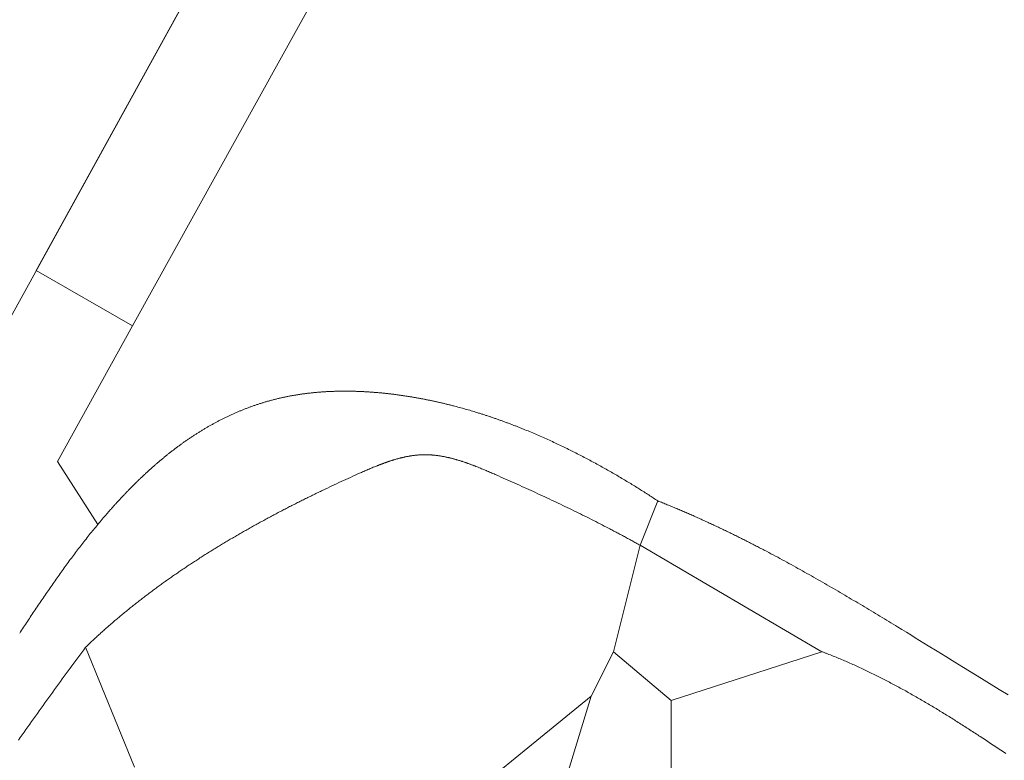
# Model space of a CAD drawing. Header units: millimetres. Extents: x -97041 to 284557, y -33528 to 335809.
# Tile 26 of 41: x 59328 to 124543, y 203684 to 252742. Entities that reach past the tile are written whole.
import ezdxf

# ---------------------------------------------------------------- set-up
doc = ezdxf.new("R2010")
doc.units = ezdxf.units.MM
for name, color, linetype, lineweight in [('GREEN', 3, 'Continuous', 18), ('PATH', 8, 'Continuous', 18), ('PIER', 8, 'Continuous', 18)]:
    doc.layers.add(name, color=color, linetype=linetype, lineweight=lineweight)

msp = doc.modelspace()

# ---------------------------------------------------------------- linework, layer by layer
at = {"layer": 'GREEN'}
for points in [[(64504.156, 219309.592), (64576.144, 219395.976), (64648.283, 219482.102), (64720.575, 219567.968), (64793.021, 219653.571), (64865.623, 219738.909), (64938.381, 219823.978), (65011.297, 219908.776), (65047.814, 219951.073), (65084.371, 219993.301), (65120.969, 220035.46), (65157.606, 220077.549), (65194.284, 220119.568), (65231.002, 220161.517), (65267.76, 220203.396), (65304.559, 220245.204), (65341.399, 220286.941), (65378.281, 220328.606), (65415.203, 220370.199), (65452.166, 220411.72), (65489.171, 220453.169), (65526.218, 220494.545), (65563.306, 220535.847), (65600.436, 220577.076), (65637.608, 220618.231), (65674.822, 220659.312), (65712.078, 220700.318), (65749.377, 220741.249), (65786.718, 220782.105), (65824.102, 220822.885), (65861.529, 220863.59), (65898.999, 220904.218), (65936.512, 220944.769), (65974.068, 220985.243), (66011.668, 221025.64), (66049.311, 221065.96), (66086.998, 221106.201), (66124.729, 221146.364), (66162.503, 221186.448), (66200.322, 221226.454), (66238.185, 221266.38), (66276.093, 221306.226), (66314.045, 221345.992), (66352.042, 221385.678), (66390.083, 221425.283), (66428.17, 221464.807), (66466.301, 221504.249), (66504.478, 221543.61), (66542.701, 221582.888), (66580.969, 221622.084), (66619.282, 221661.198), (66657.642, 221700.228), (66696.047, 221739.175), (66734.499, 221778.038), (66772.996, 221816.817), (66811.541, 221855.511), (66850.131, 221894.12), (66888.769, 221932.645), (66927.453, 221971.083), (66966.184, 222009.436), (67004.963, 222047.703), (67043.788, 222085.883), (67082.661, 222123.976), (67121.582, 222161.982), (67160.55, 222199.901), (67199.566, 222237.731), (67238.63, 222275.473), (67277.743, 222313.127), (67316.903, 222350.692), (67356.112, 222388.167), (67395.37, 222425.553), (67434.676, 222462.849), (67474.031, 222500.055), (67513.435, 222537.17), (67552.888, 222574.194), (67592.39, 222611.126), (67631.942, 222647.967), (67671.543, 222684.716), (67711.194, 222721.373), (67750.895, 222757.937), (67790.646, 222794.407), (67830.446, 222830.785), (67870.298, 222867.069), (67910.199, 222903.258), (67950.151, 222939.354), (67990.154, 222975.354), (68030.208, 223011.26), (68070.312, 223047.07), (68110.468, 223082.784), (68150.675, 223118.402), (68190.933, 223153.924), (68231.243, 223189.349), (68271.605, 223224.677), (68312.018, 223259.907), (68352.484, 223295.04), (68393.001, 223330.074), (68433.571, 223365.01), (68474.193, 223399.847), (68514.868, 223434.585), (68555.596, 223469.223), (68596.376, 223503.762), (68637.209, 223538.2), (68678.095, 223572.538), (68719.035, 223606.775), (68760.028, 223640.91), (68801.075, 223674.944), (68842.175, 223708.876), (68883.329, 223742.706), (68924.537, 223776.434), (68965.799, 223810.058), (69007.116, 223843.579), (69048.486, 223876.997), (69089.912, 223910.31), (69131.392, 223943.519), (69172.927, 223976.624), (69214.517, 224009.623), (69256.162, 224042.518), (69297.862, 224075.306), (69339.617, 224107.989), (69381.429, 224140.565), (69423.296, 224173.035), (69465.218, 224205.397), (69507.197, 224237.652), (69549.232, 224269.8), (69591.323, 224301.839), (69633.47, 224333.77), (69675.674, 224365.592), (69717.935, 224397.305), (69760.252, 224428.909), (69802.627, 224460.403), (69845.058, 224491.787), (69887.547, 224523.06), (69930.093, 224554.223), (69972.697, 224585.274), (70015.359, 224616.214), (70058.078, 224647.042), (70100.855, 224677.758), (70143.691, 224708.362), (70186.584, 224738.853), (70229.536, 224769.23), (70272.547, 224799.494), (70315.616, 224829.644), (70358.744, 224859.68), (70401.931, 224889.602), (70445.177, 224919.408), (70488.483, 224949.099), (70531.848, 224978.675), (70575.272, 225008.135), (70618.756, 225037.479), (70662.3, 225066.706), (70705.904, 225095.816), (70749.568, 225124.808), (70793.292, 225153.683), (70837.076, 225182.441), (70880.921, 225211.079), (70924.827, 225239.6), (70968.794, 225268.001), (71012.821, 225296.283), (71056.91, 225324.445), (71101.06, 225352.487), (71145.272, 225380.409), (71189.544, 225408.211), (71233.879, 225435.891), (71278.275, 225463.45), (71322.734, 225490.887), (71367.254, 225518.202), (71411.837, 225545.394), (71456.482, 225572.464), (71501.19, 225599.411), (71545.96, 225626.234), (71590.793, 225652.934), (71635.69, 225679.51), (71680.649, 225705.961), (71725.671, 225732.287), (71770.757, 225758.488), (71815.907, 225784.564), (71861.12, 225810.514), (71906.397, 225836.338), (71951.738, 225862.035), (71997.143, 225887.605), (72042.612, 225913.049), (72088.146, 225938.364), (72133.744, 225963.552), (72179.407, 225988.612), (72225.134, 226013.543), (72270.927, 226038.345), (72316.785, 226063.018), (72362.708, 226087.562), (72408.696, 226111.975), (72454.75, 226136.258), (72500.87, 226160.411), (72547.055, 226184.433), (72593.307, 226208.323), (72639.624, 226232.082), (72686.008, 226255.709), (72732.458, 226279.204), (72778.975, 226302.566), (72825.558, 226325.795), (72872.208, 226348.89), (72918.926, 226371.852), (72965.71, 226394.68), (73012.561, 226417.374), (73059.48, 226439.933), (73106.467, 226462.357), (73153.521, 226484.645), (73200.643, 226506.798), (73247.833, 226528.815), (73295.091, 226550.695), (73342.417, 226572.439), (73389.812, 226594.046), (73437.275, 226615.515), (73484.807, 226636.846), (73532.407, 226658.039), (73580.077, 226679.094), (73627.816, 226700.01), (73675.624, 226720.787), (73723.501, 226741.425), (73771.448, 226761.922), (73819.465, 226782.28), (73867.551, 226802.497), (73915.708, 226822.573), (73963.934, 226842.508), (74012.231, 226862.302), (74060.598, 226881.953), (74109.035, 226901.463), (74157.544, 226920.83), (74206.123, 226940.054), (74254.773, 226959.134), (74303.494, 226978.072), (74352.287, 226996.865), (74401.151, 227015.514), (74450.086, 227034.018), (74499.093, 227052.378), (74548.172, 227070.592), (74597.323, 227088.661), (74646.546, 227106.583), (74695.841, 227124.36), (74745.208, 227141.99), (74794.648, 227159.472), (74844.161, 227176.808), (74893.747, 227193.996), (74943.405, 227211.035), (74993.137, 227227.927), (75042.942, 227244.67), (75092.82, 227261.263), (75142.772, 227277.708), (75192.797, 227294.002), (75242.897, 227310.147), (75293.07, 227326.141), (75343.317, 227341.985), (75393.639, 227357.677), (75444.035, 227373.218), (75494.505, 227388.607), (75545.051, 227403.844), (75595.671, 227418.929), (75646.366, 227433.861), (75697.136, 227448.64), (75747.981, 227463.265), (75798.902, 227477.736), (75849.898, 227492.054), (75900.97, 227506.216), (75952.118, 227520.224), (76003.341, 227534.077), (76054.641, 227547.775), (76106.017, 227561.316), (76157.469, 227574.701), (76208.998, 227587.93), (76260.604, 227601.002), (76312.286, 227613.916), (76364.046, 227626.673), (76415.882, 227639.273), (76467.796, 227651.713), (76519.787, 227663.996), (76571.856, 227676.119), (76624.002, 227688.083), (76676.226, 227699.888), (76728.528, 227711.532), (76780.908, 227723.016), (76833.366, 227734.34), (76885.903, 227745.503), (76938.519, 227756.504), (76991.213, 227767.344), (77043.985, 227778.021), (77096.837, 227788.537), (77149.768, 227798.889), (77202.778, 227809.079), (77247.792, 227817.591), (77292.862, 227825.987), (77337.989, 227834.265), (77383.171, 227842.426), (77428.41, 227850.471), (77473.703, 227858.399), (77519.052, 227866.211), (77564.455, 227873.907), (77609.913, 227881.488), (77655.425, 227888.952), (77700.99, 227896.301), (77746.609, 227903.535), (77792.28, 227910.654), (77838.004, 227917.658), (77883.78, 227924.547), (77929.608, 227931.322), (77975.488, 227937.982), (78021.418, 227944.529), (78067.4, 227950.962), (78113.432, 227957.281), (78159.514, 227963.487), (78205.646, 227969.579), (78251.827, 227975.559), (78298.057, 227981.426), (78344.336, 227987.18), (78390.664, 227992.821), (78437.039, 227998.351), (78483.463, 228003.768), (78529.933, 228009.074), (78576.451, 228014.268), (78623.015, 228019.351), (78669.625, 228024.322), (78716.282, 228029.183), (78762.983, 228033.933), (78809.731, 228038.572), (78856.523, 228043.101), (78903.359, 228047.52), (78950.24, 228051.828), (78997.165, 228056.027), (79044.133, 228060.117), (79091.145, 228064.097), (79138.199, 228067.967), (79185.296, 228071.729), (79232.434, 228075.382), (79279.615, 228078.927), (79326.837, 228082.363), (79374.1, 228085.691), (79421.404, 228088.912), (79468.748, 228092.024), (79516.132, 228095.029), (79563.556, 228097.926), (79611.019, 228100.717), (79658.521, 228103.4), (79706.062, 228105.977), (79753.641, 228108.447), (79801.258, 228110.811), (79848.912, 228113.069), (79896.604, 228115.221), (79944.333, 228117.267), (79992.098, 228119.208), (80039.899, 228121.043), (80087.737, 228122.774), (80135.609, 228124.399), (80183.517, 228125.92), (80231.46, 228127.336), (80279.437, 228128.648), (80327.448, 228129.856), (80375.494, 228130.96), (80423.572, 228131.96), (80471.683, 228132.857), (80519.828, 228133.65), (80568.004, 228134.341), (80616.213, 228134.928), (80664.453, 228135.413), (80712.725, 228135.796), (80761.027, 228136.076), (80809.361, 228136.254), (80857.724, 228136.33), (80906.118, 228136.305), (80954.541, 228136.178), (81002.993, 228135.95), (81051.474, 228135.621), (81099.984, 228135.191), (81148.521, 228134.66), (81197.087, 228134.029), (81245.68, 228133.298), (81294.301, 228132.466), (81342.948, 228131.535), (81391.621, 228130.504), (81440.321, 228129.374), (81489.046, 228128.145), (81537.797, 228126.816), (81586.573, 228125.389), (81635.374, 228123.863), (81684.198, 228122.239), (81733.047, 228120.517), (81781.92, 228118.696), (81830.816, 228116.778), (81879.735, 228114.762), (81928.676, 228112.649), (81977.64, 228110.438), (82026.626, 228108.131), (82075.633, 228105.727), (82124.662, 228103.226), (82173.711, 228100.629), (82222.781, 228097.935), (82271.871, 228095.146), (82320.981, 228092.261), (82370.11, 228089.28), (82419.259, 228086.204), (82468.426, 228083.033), (82517.612, 228079.767), (82566.816, 228076.406), (82616.038, 228072.951), (82665.277, 228069.401), (82714.533, 228065.757), (82763.806, 228062.019), (82813.095, 228058.187), (82862.4, 228054.262), (82911.721, 228050.244), (82961.057, 228046.132), (83010.408, 228041.927), (83059.773, 228037.63), (83109.153, 228033.24), (83158.547, 228028.758), (83207.955, 228024.184), (83257.375, 228019.517), (83306.809, 228014.759), (83356.255, 228009.91), (83405.713, 228004.969), (83455.183, 227999.937), (83504.664, 227994.815), (83554.157, 227989.601), (83603.661, 227984.297), (83653.174, 227978.903), (83702.698, 227973.419), (83752.232, 227967.845), (83801.775, 227962.181), (83851.327, 227956.427), (83900.888, 227950.585), (83950.457, 227944.653), (84000.034, 227938.632), (84049.619, 227932.523), (84099.211, 227926.325), (84148.81, 227920.039), (84198.416, 227913.665), (84248.028, 227907.203), (84297.646, 227900.653), (84347.269, 227894.016), (84396.898, 227887.292), (84446.531, 227880.481), (84496.169, 227873.582), (84545.811, 227866.598), (84595.457, 227859.526), (84645.107, 227852.369), (84694.76, 227845.125), (84744.415, 227837.796), (84794.073, 227830.381), (84843.733, 227822.88), (84893.394, 227815.294), (84943.057, 227807.624), (84992.721, 227799.868), (85042.386, 227792.028), (85092.051, 227784.104), (85141.716, 227776.095), (85191.381, 227768.002), (85241.045, 227759.825), (85290.708, 227751.565), (85340.369, 227743.222), (85390.029, 227734.795), (85439.686, 227726.285), (85489.342, 227717.693), (85538.994, 227709.017), (85588.643, 227700.26), (85638.289, 227691.42), (85687.931, 227682.498), (85737.569, 227673.495), (85787.202, 227664.41), (85836.831, 227655.244), (85886.454, 227645.996), (85936.071, 227636.667), (85985.683, 227627.258), (86035.288, 227617.768), (86084.887, 227608.198), (86134.479, 227598.548), (86184.063, 227588.817), (86233.64, 227579.007), (86283.209, 227569.118), (86332.769, 227559.149), (86382.321, 227549.101), (86431.864, 227538.974), (86481.397, 227528.768), (86530.92, 227518.484), (86580.434, 227508.121), (86629.936, 227497.68), (86679.429, 227487.162), (86728.91, 227476.565), (86778.379, 227465.891), (86827.837, 227455.14), (86877.282, 227444.312), (86926.715, 227433.406), (86976.135, 227422.424), (87025.542, 227411.366), (87074.935, 227400.231), (87124.314, 227389.02), (87173.679, 227377.734), (87223.029, 227366.371), (87272.365, 227354.933), (87321.685, 227343.42), (87370.989, 227331.832), (87420.278, 227320.169), (87469.55, 227308.431), (87518.805, 227296.619), (87568.043, 227284.732), (87617.264, 227272.771), (87666.467, 227260.737), (87715.652, 227248.629), (87764.818, 227236.447), (87813.966, 227224.192), (87863.094, 227211.864), (87912.203, 227199.463), (87961.292, 227186.99), (88010.361, 227174.444), (88059.41, 227161.826), (88157.443, 227136.374), (88255.391, 227110.635), (88353.249, 227084.611), (88451.015, 227058.304), (88548.687, 227031.716), (88646.261, 227004.847), (88743.735, 226977.7), (88841.105, 226950.276), (88938.37, 226922.577), (89035.526, 226894.604), (89132.571, 226866.36), (89229.502, 226837.845), (89326.315, 226809.061), (89423.009, 226780.01), (89519.58, 226750.694), (89616.026, 226721.114), (89670.296, 226704.337), (89724.525, 226687.477), (89778.714, 226670.534), (89832.861, 226653.51), (89886.966, 226636.404), (89941.03, 226619.216), (89995.052, 226601.949), (90049.032, 226584.6), (90102.969, 226567.172), (90156.864, 226549.665), (90210.716, 226532.078), (90264.526, 226514.413), (90318.291, 226496.669), (90372.014, 226478.848), (90425.693, 226460.949), (90479.328, 226442.974), (90532.919, 226424.921), (90586.466, 226406.793), (90639.968, 226388.589), (90693.426, 226370.309), (90746.839, 226351.955), (90800.207, 226333.526), (90853.529, 226315.023), (90906.806, 226296.446), (90960.038, 226277.796), (91013.223, 226259.073), (91066.362, 226240.278), (91119.455, 226221.411), (91172.501, 226202.472), (91225.501, 226183.462), (91278.453, 226164.381), (91331.359, 226145.23), (91384.217, 226126.008), (91437.027, 226106.718), (91489.789, 226087.358), (91542.504, 226067.929), (91595.17, 226048.432), (91647.788, 226028.867), (91700.357, 226009.235), (91752.877, 225989.536), (91805.348, 225969.77), (91857.77, 225949.938), (91910.142, 225930.04), (91962.465, 225910.076), (92014.738, 225890.048), (92066.96, 225869.955), (92119.132, 225849.798), (92171.254, 225829.577), (92223.325, 225809.293), (92275.344, 225788.945), (92327.313, 225768.536), (92379.23, 225748.064), (92431.096, 225727.53), (92482.91, 225706.936), (92534.671, 225686.28), (92586.381, 225665.564), (92638.038, 225644.788), (92689.642, 225623.952), (92792.692, 225582.104), (92895.528, 225540.022), (92998.15, 225497.71), (93100.555, 225455.171), (93202.742, 225412.408), (93304.709, 225369.425), (93406.454, 225326.225), (93507.975, 225282.812), (93609.272, 225239.188), (93710.342, 225195.357), (93811.184, 225151.323), (93911.795, 225107.088), (94012.175, 225062.656), (94112.321, 225018.03), (94212.232, 224973.214), (94311.907, 224928.21), (94411.342, 224883.023), (94510.538, 224837.655), (94609.492, 224792.11), (94708.202, 224746.391), (94806.666, 224700.502), (94904.884, 224654.445), (95002.853, 224608.224), (95100.572, 224561.842), (95198.039, 224515.303), (95295.252, 224468.61), (95392.21, 224421.766), (95488.91, 224374.775), (95585.352, 224327.64), (95681.534, 224280.364), (95777.453, 224232.95), (95873.108, 224185.402), (95968.498, 224137.723), (96063.621, 224089.917), (96158.475, 224041.986), (96253.058, 223993.934), (96347.369, 223945.765), (96441.406, 223897.481), (96535.168, 223849.086), (96628.652, 223800.584), (96721.857, 223751.977), (96814.782, 223703.269), (96907.424, 223654.463), (96999.782, 223605.562), (97091.854, 223556.571), (97183.639, 223507.491), (97275.134, 223458.327), (97366.339, 223409.082), (97457.251, 223359.759), (97547.87, 223310.361), (97638.192, 223260.892), (97728.217, 223211.355), (97817.942, 223161.753), (97907.367, 223112.089), (97996.489, 223062.368), (98085.306, 223012.591), (98173.818, 222962.764), (98262.022, 222912.888), (98349.917, 222862.967), (98437.5, 222813.005), (98524.771, 222763.004), (98611.727, 222712.969), (98698.368, 222662.901), (98784.69, 222612.806), (98870.693, 222562.686), (98956.375, 222512.543), (99041.734, 222462.383), (99126.768, 222412.207), (99211.477, 222362.02), (99295.857, 222311.824), (99379.908, 222261.623), (99463.627, 222211.42), (99547.013, 222161.219), (99630.065, 222111.022), (99712.78, 222060.834), (99795.158, 222010.657), (99877.195, 221960.494), (99958.892, 221910.35), (100040.245, 221860.227), (100121.253, 221810.128), (100201.915, 221760.058), (100282.229, 221710.019), (100362.193, 221660.014), (100441.805, 221610.047), (100521.064, 221560.122), (100599.968, 221510.241), (100678.516, 221460.407), (100756.705, 221410.625), (100834.535, 221360.897), (100912.003, 221311.227), (100989.107, 221261.618), (101065.846, 221212.074), (101142.219, 221162.597), (101218.223, 221113.191), (101293.857, 221063.859), (101369.12, 221014.605), (101444.009, 220965.431), (101518.523, 220916.342), (101592.66, 220867.341)], [(100417.554, 217929.576), (100349.324, 217967.866), (100281.008, 218006.104), (100212.606, 218044.291), (100144.118, 218082.427), (100075.545, 218120.512), (100006.886, 218158.546), (99938.142, 218196.53), (99869.313, 218234.465), (99800.399, 218272.349), (99731.4, 218310.185), (99662.317, 218347.971), (99593.149, 218385.709), (99523.897, 218423.399), (99454.562, 218461.041), (99385.142, 218498.635), (99315.639, 218536.182), (99246.052, 218573.681), (99176.382, 218611.134), (99106.629, 218648.541), (99036.793, 218685.902), (98966.875, 218723.216), (98896.873, 218760.486), (98826.79, 218797.71), (98756.624, 218834.89), (98686.376, 218872.025), (98616.047, 218909.116), (98545.635, 218946.163), (98475.143, 218983.166), (98404.569, 219020.127), (98333.914, 219057.044), (98192.361, 219130.752), (98050.486, 219204.292), (97908.29, 219277.667), (97765.774, 219350.88), (97622.941, 219423.933), (97479.791, 219496.828), (97336.326, 219569.568), (97192.547, 219642.156), (97048.457, 219714.594), (96904.055, 219786.885), (96759.344, 219859.031), (96614.325, 219931.035), (96469, 220002.9), (96323.37, 220074.627), (96177.436, 220146.22), (96031.2, 220217.681), (95884.663, 220289.013), (95737.828, 220360.218), (95590.694, 220431.299), (95443.264, 220502.257), (95295.539, 220573.097), (95147.52, 220643.82), (94999.21, 220714.43), (94850.608, 220784.927), (94701.718, 220855.316), (94552.54, 220925.598), (94403.076, 220995.776), (94253.326, 221065.853), (94103.294, 221135.832), (93952.979, 221205.714), (93802.384, 221275.502), (93651.51, 221345.2), (93500.358, 221414.809), (93348.929, 221484.331), (93197.226, 221553.771), (93045.25, 221623.129), (92893.002, 221692.41), (92740.483, 221761.614), (92587.696, 221830.745), (92434.64, 221899.806), (92281.319, 221968.798), (92127.733, 222037.725), (91973.883, 222106.588), (91819.772, 222175.392), (91665.4, 222244.137), (91510.77, 222312.827), (91355.882, 222381.464), (91200.738, 222450.051), (91045.339, 222518.59), (90896.345, 222584.137), (90821.766, 222616.857), (90747.135, 222649.52), (90672.454, 222682.112), (90597.724, 222714.617), (90522.948, 222747.019), (90448.127, 222779.303), (90373.264, 222811.454), (90298.36, 222843.457), (90223.418, 222875.296), (90148.438, 222906.956), (90073.424, 222938.421), (89998.377, 222969.676), (89923.298, 223000.706), (89848.191, 223031.496), (89773.057, 223062.03), (89697.897, 223092.292), (89622.714, 223122.268), (89547.51, 223151.942), (89509.9, 223166.661), (89472.286, 223181.299), (89434.668, 223195.853), (89397.045, 223210.323), (89359.418, 223224.705), (89321.788, 223238.999), (89284.154, 223253.202), (89246.518, 223267.312), (89208.878, 223281.327), (89171.236, 223295.246), (89133.591, 223309.066), (89095.944, 223322.786), (89058.295, 223336.403), (89020.644, 223349.917), (88982.992, 223363.324), (88945.338, 223376.623), (88907.684, 223389.811), (88870.028, 223402.888), (88832.373, 223415.852), (88794.717, 223428.699), (88757.061, 223441.429), (88719.405, 223454.039), (88681.749, 223466.527), (88644.095, 223478.892), (88606.441, 223491.132), (88568.788, 223503.245), (88531.137, 223515.228), (88493.487, 223527.08), (88455.84, 223538.799), (88418.194, 223550.383), (88380.551, 223561.831), (88342.91, 223573.139), (88305.273, 223584.307), (88267.638, 223595.332), (88230.007, 223606.213), (88192.379, 223616.947), (88154.755, 223627.533), (88117.136, 223637.968), (88079.52, 223648.252), (88041.909, 223658.381), (88004.303, 223668.354), (87966.702, 223678.169), (87929.106, 223687.824), (87891.516, 223697.318), (87853.931, 223706.647), (87816.352, 223715.811), (87778.78, 223724.808), (87741.214, 223733.635), (87703.655, 223742.29), (87666.103, 223750.772), (87628.558, 223759.08), (87591.02, 223767.209), (87553.49, 223775.16), (87515.968, 223782.93), (87478.454, 223790.517), (87440.949, 223797.919), (87403.452, 223805.134), (87365.964, 223812.161), (87328.485, 223818.997), (87291.016, 223825.64), (87253.556, 223832.09), (87216.106, 223838.342), (87178.666, 223844.397), (87141.237, 223850.251), (87103.818, 223855.903), (87066.41, 223861.352), (87029.013, 223866.594), (86991.627, 223871.628), (86954.253, 223876.453), (86916.89, 223881.066), (86879.54, 223885.466), (86842.202, 223889.649), (86804.876, 223893.616), (86767.563, 223897.363), (86730.263, 223900.889), (86692.976, 223904.191), (86655.703, 223907.269), (86618.443, 223910.119), (86581.198, 223912.741), (86543.966, 223915.131), (86506.749, 223917.289), (86469.547, 223919.212), (86432.36, 223920.899), (86395.187, 223922.347), (86358.03, 223923.554), (86320.889, 223924.519), (86283.764, 223925.24), (86246.655, 223925.715), (86210.393, 223925.94), (86174.146, 223925.929), (86137.915, 223925.684), (86101.699, 223925.208), (86065.499, 223924.502), (86029.313, 223923.567), (85993.143, 223922.405), (85956.987, 223921.018), (85920.846, 223919.408), (85884.719, 223917.577), (85848.607, 223915.526), (85812.509, 223913.256), (85776.426, 223910.771), (85740.356, 223908.07), (85704.301, 223905.157), (85668.259, 223902.033), (85632.232, 223898.7), (85596.217, 223895.158), (85560.217, 223891.411), (85524.229, 223887.46), (85488.255, 223883.306), (85452.295, 223878.952), (85416.347, 223874.398), (85380.412, 223869.648), (85344.49, 223864.702), (85308.581, 223859.562), (85272.684, 223854.23), (85236.8, 223848.708), (85200.928, 223842.997), (85165.068, 223837.099), (85129.22, 223831.017), (85093.385, 223824.75), (85057.561, 223818.303), (85021.749, 223811.675), (84985.949, 223804.87), (84950.16, 223797.887), (84914.382, 223790.731), (84878.616, 223783.401), (84842.861, 223775.9), (84807.117, 223768.23), (84771.384, 223760.391), (84735.662, 223752.387), (84699.95, 223744.219), (84664.25, 223735.888), (84628.559, 223727.396), (84592.879, 223718.745), (84557.209, 223709.937), (84521.549, 223700.974), (84485.899, 223691.856), (84450.26, 223682.586), (84414.629, 223673.166), (84379.009, 223663.597), (84343.398, 223653.882), (84307.796, 223644.021), (84272.204, 223634.017), (84236.621, 223623.871), (84201.047, 223613.585), (84165.481, 223603.16), (84129.925, 223592.6), (84094.377, 223581.904), (84058.838, 223571.075), (84023.308, 223560.116), (83987.785, 223549.026), (83952.271, 223537.809), (83916.765, 223526.466), (83881.267, 223514.998), (83845.777, 223503.408), (83810.295, 223491.696), (83774.82, 223479.866), (83739.353, 223467.918), (83703.893, 223455.855), (83668.441, 223443.677), (83632.995, 223431.388), (83597.557, 223418.987), (83562.126, 223406.479), (83526.701, 223393.863), (83491.283, 223381.142), (83455.872, 223368.317), (83420.467, 223355.39), (83385.069, 223342.364), (83349.677, 223329.239), (83314.291, 223316.017), (83278.911, 223302.701), (83243.536, 223289.291), (83208.168, 223275.79), (83172.805, 223262.2), (83137.448, 223248.521), (83102.096, 223234.757), (83066.749, 223220.908), (83031.408, 223206.976), (82996.071, 223192.963), (82960.74, 223178.871), (82890.091, 223150.456), (82819.461, 223121.744), (82748.848, 223092.751), (82678.252, 223063.489), (82607.671, 223033.973), (82537.105, 223004.215), (82466.552, 222974.232), (82396.012, 222944.035), (82325.484, 222913.639), (82254.966, 222883.058), (82184.458, 222852.306), (82113.96, 222821.396), (82043.469, 222790.343), (81972.985, 222759.16), (81902.508, 222727.862), (81832.035, 222696.462), (81691.102, 222633.411), (81538.402, 222564.799), (81385.717, 222495.902), (81233.052, 222426.721), (81080.41, 222357.253), (80927.795, 222287.498), (80775.213, 222217.455), (80622.667, 222147.123), (80470.161, 222076.501), (80317.699, 222005.587), (80165.286, 221934.38), (80012.925, 221862.88), (79860.622, 221791.084), (79708.38, 221718.994), (79556.203, 221646.606), (79480.14, 221610.3), (79404.095, 221573.92), (79328.069, 221537.465), (79252.061, 221500.935), (79176.073, 221464.33), (79100.105, 221427.65), (79024.158, 221390.894), (78948.231, 221354.063), (78872.326, 221317.157), (78796.444, 221280.175), (78720.583, 221243.116), (78644.746, 221205.982), (78568.933, 221168.772), (78493.143, 221131.486), (78417.379, 221094.123), (78341.639, 221056.683), (78265.926, 221019.167), (78190.238, 220981.574), (78114.578, 220943.904), (78038.944, 220906.157), (77963.339, 220868.333), (77887.762, 220830.432), (77812.213, 220792.453), (77736.694, 220754.396), (77661.205, 220716.262), (77585.747, 220678.049), (77510.319, 220639.759), (77434.923, 220601.391), (77359.559, 220562.944), (77284.227, 220524.419), (77208.928, 220485.815), (77133.663, 220447.132), (77058.432, 220408.371), (76983.236, 220369.53), (76908.075, 220330.611), (76832.949, 220291.612), (76757.86, 220252.534), (76682.807, 220213.376), (76607.792, 220174.139), (76532.814, 220134.822), (76457.875, 220095.425), (76382.974, 220055.948), (76308.113, 220016.391), (76233.292, 219976.753), (76158.511, 219937.035), (76083.77, 219897.236), (76009.072, 219857.357), (75934.415, 219817.396), (75859.8, 219777.355), (75785.229, 219737.232), (75710.701, 219697.028), (75636.217, 219656.743), (75561.777, 219616.376), (75487.383, 219575.928), (75413.034, 219535.397), (75338.732, 219494.785), (75264.476, 219454.09), (75190.267, 219413.314), (75116.106, 219372.455), (75041.993, 219331.513), (74967.928, 219290.489), (74893.913, 219249.382), (74819.948, 219208.192), (74746.033, 219166.919), (74672.169, 219125.563), (74598.356, 219084.123), (74524.595, 219042.6), (74450.886, 219000.994), (74377.231, 218959.303), (74303.628, 218917.529), (74230.08, 218875.671), (74156.586, 218833.728), (74083.147, 218791.702), (74009.764, 218749.591), (73936.436, 218707.395), (73863.166, 218665.115), (73789.952, 218622.75), (73716.796, 218580.3), (73643.698, 218537.765), (73570.658, 218495.144), (73497.678, 218452.438), (73424.758, 218409.647), (73351.897, 218366.77), (73279.098, 218323.808), (73206.36, 218280.759), (73133.683, 218237.624), (73061.069, 218194.404), (72988.518, 218151.097), (72916.03, 218107.703), (72843.605, 218064.223), (72771.246, 218020.656), (72698.951, 217977.002), (72626.721, 217933.261), (72554.558, 217889.434), (72482.461, 217845.518), (72410.431, 217801.516), (72338.468, 217757.426), (72266.574, 217713.248), (72194.748, 217668.983), (72122.992, 217624.629), (72051.304, 217580.187), (71979.688, 217535.658), (71908.141, 217491.039), (71836.666, 217446.333), (71765.263, 217401.538), (71693.931, 217356.654), (71622.673, 217311.681), (71551.488, 217266.619), (71480.377, 217221.467), (71409.34, 217176.227), (71338.377, 217130.897), (71267.49, 217085.478), (71196.68, 217039.969), (71125.945, 216994.37), (71055.287, 216948.681), (70984.707, 216902.901), (70914.205, 216857.032), (70843.781, 216811.072), (70773.437, 216765.022), (70703.172, 216718.881), (70632.987, 216672.649), (70562.882, 216626.327), (70492.859, 216579.913), (70422.917, 216533.408), (70353.058, 216486.812), (70283.281, 216440.124), (70213.587, 216393.345), (70143.977, 216346.473), (70074.451, 216299.51), (70005.01, 216252.455), (69935.655, 216205.308), (69866.385, 216158.069), (69797.201, 216110.737), (69728.105, 216063.312), (69659.096, 216015.795), (69590.174, 215968.185), (69521.341, 215920.482), (69452.597, 215872.686), (69383.943, 215824.797), (69315.378, 215776.814), (69246.904, 215728.738), (69178.521, 215680.568), (69110.23, 215632.304), (69042.031, 215583.947), (68973.924, 215535.495), (68905.91, 215486.949), (68837.99, 215438.309), (68770.165, 215389.575), (68702.434, 215340.746), (68634.798, 215291.822), (68567.258, 215242.803), (68499.814, 215193.689), (68432.467, 215144.48), (68365.217, 215095.176), (68298.065, 215045.776), (68231.011, 214996.281), (68164.057, 214946.69), (68097.201, 214897.003), (68030.446, 214847.221), (67963.791, 214797.342), (67897.237, 214747.367), (67830.785, 214697.295), (67764.434, 214647.128), (67698.186, 214596.863), (67632.041, 214546.502), (67566, 214496.044), (67500.063, 214445.488), (67434.23, 214394.836), (67368.503, 214344.086), (67302.881, 214293.239), (67237.365, 214242.294), (67171.956, 214191.252), (67106.655, 214140.111), (67041.461, 214088.873), (66976.375, 214037.537), (66911.398, 213986.102), (66846.531, 213934.569), (66781.773, 213882.937), (66717.126, 213831.207), (66652.59, 213779.378), (66588.165, 213727.45), (66523.852, 213675.422), (66459.651, 213623.296), (66395.564, 213571.07), (66331.589, 213518.745), (66267.729, 213466.32), (66203.984, 213413.795), (66140.353, 213361.171), (66076.839, 213308.446), (66013.44, 213255.622), (65950.158, 213202.697), (65886.993, 213149.671), (65823.945, 213096.545), (65761.016, 213043.318), (65698.206, 212989.991), (65635.515, 212936.562), (65572.944, 212883.032), (65510.493, 212829.401), (65448.163, 212775.669), (65385.954, 212721.835), (65323.867, 212667.9), (65261.902, 212613.862), (65200.06, 212559.723), (65138.342, 212505.482), (65076.748, 212451.138), (65015.278, 212396.692), (64953.933, 212342.144), (64892.714, 212287.493), (64831.621, 212232.739), (64770.654, 212177.883), (64709.814, 212122.923), (64649.102, 212067.86), (64588.518, 212012.694), (64528.063, 211957.425), (64467.737, 211902.052), (64407.541, 211846.575), (64347.475, 211790.994), (64287.539, 211735.31), (64227.735, 211679.521), (64168.063, 211623.628), (64108.523, 211567.631), (64049.116, 211511.529), (63989.842, 211455.323), (63930.702, 211399.012), (63871.696, 211342.595), (63812.826, 211286.074), (63754.09, 211229.448), (63695.491, 211172.716)], [(100417.554, 217929.576), (101592.66, 220867.341)], [(101592.66, 220867.341), (101671.08, 220836.275), (101749.454, 220805.099), (101827.782, 220773.815), (101906.065, 220742.423), (101984.302, 220710.922), (102062.493, 220679.314), (102140.639, 220647.598), (102218.741, 220615.776), (102296.797, 220583.847), (102374.809, 220551.813), (102452.777, 220519.673), (102530.7, 220487.428), (102608.579, 220455.078), (102686.414, 220422.625), (102764.205, 220390.068), (102841.953, 220357.407), (102919.658, 220324.644), (102997.319, 220291.778), (103074.937, 220258.811), (103152.513, 220225.742), (103230.046, 220192.571), (103307.536, 220159.301), (103384.985, 220125.93), (103462.391, 220092.459), (103539.755, 220058.889), (103617.077, 220025.22), (103694.358, 219991.453), (103771.598, 219957.587), (103848.797, 219923.624), (103925.954, 219889.564), (104003.071, 219855.408), (104080.147, 219821.155), (104157.183, 219786.806), (104234.178, 219752.362), (104311.133, 219717.822), (104388.049, 219683.189), (104464.925, 219648.461), (104541.761, 219613.64), (104618.558, 219578.725), (104695.315, 219543.718), (104772.034, 219508.618), (104848.714, 219473.427), (104925.356, 219438.144), (105001.959, 219402.77), (105078.523, 219367.306), (105155.05, 219331.751), (105231.539, 219296.107), (105307.99, 219260.373), (105384.403, 219224.551), (105460.78, 219188.64), (105537.119, 219152.641), (105613.421, 219116.555), (105689.686, 219080.381), (105765.915, 219044.121), (105842.108, 219007.775), (105918.264, 218971.343), (105994.384, 218934.826), (106070.468, 218898.224), (106146.517, 218861.537), (106222.53, 218824.766), (106298.508, 218787.912), (106374.45, 218750.975), (106450.358, 218713.955), (106526.231, 218676.853), (106602.069, 218639.668), (106677.873, 218602.403), (106753.643, 218565.056), (106829.379, 218527.629), (106905.081, 218490.122), (106980.749, 218452.535), (107056.384, 218414.869), (107131.985, 218377.125), (107207.553, 218339.302), (107283.089, 218301.401), (107358.591, 218263.422), (107434.061, 218225.367), (107509.499, 218187.235), (107584.904, 218149.027), (107660.278, 218110.743), (107735.62, 218072.384), (107810.929, 218033.95), (107886.208, 217995.441), (107961.455, 217956.859), (108036.671, 217918.203), (108111.856, 217879.474), (108187.011, 217840.672), (108262.135, 217801.799), (108337.228, 217762.853), (108412.291, 217723.836), (108487.325, 217684.748), (108562.328, 217645.59), (108637.302, 217606.361), (108787.161, 217527.696), (108936.904, 217448.756), (109086.532, 217369.545), (109236.047, 217290.066), (109385.45, 217210.322), (109534.742, 217130.318), (109683.925, 217050.056), (109833.001, 216969.54), (109981.97, 216888.774), (110130.835, 216807.761), (110279.596, 216726.505), (110428.256, 216645.008), (110576.815, 216563.276), (110725.276, 216481.31), (110873.639, 216399.115), (111021.906, 216316.694), (111170.079, 216234.05), (111318.159, 216151.188), (111466.147, 216068.11), (111614.046, 215984.821), (111761.856, 215901.322), (111909.578, 215817.619), (112057.215, 215733.715), (112204.768, 215649.612), (112352.238, 215565.315), (112499.627, 215480.828), (112646.936, 215396.152), (112794.167, 215311.293), (112941.321, 215226.253), (113088.399, 215141.036), (113235.403, 215055.646), (113382.335, 214970.086), (113529.196, 214884.359), (113675.987, 214798.47), (113822.711, 214712.421), (113969.367, 214626.215), (114115.959, 214539.858), (114262.486, 214453.351), (114408.952, 214366.699), (114555.357, 214279.905), (114701.702, 214192.972), (114847.989, 214105.905), (114994.22, 214018.706), (115140.397, 213931.378), (115286.519, 213843.927), (115432.59, 213756.354), (115578.61, 213668.664), (115724.581, 213580.86), (115870.504, 213492.945), (116016.382, 213404.923), (116162.214, 213316.798), (116308.004, 213228.572), (116453.751, 213140.25), (116599.458, 213051.835), (116745.127, 212963.331), (116890.758, 212874.74), (117036.353, 212786.067), (117181.914, 212697.315), (117327.441, 212608.487), (117472.937, 212519.587), (117763.841, 212341.585), (118054.636, 212163.337), (118345.334, 211984.87), (118635.947, 211806.213), (118926.487, 211627.394), (119216.964, 211448.44), (119507.392, 211269.379), (120088.144, 210911.051), (120668.837, 210552.633), (121257.377, 210189.475), (121845.984, 209826.399), (123023.53, 209100.276), (124201.73, 208373.824), (124791.157, 208010.338)], [(59327.11, 212101.029), (59390.827, 212199.031), (59454.609, 212296.987), (59518.455, 212394.892), (59582.368, 212492.744), (59646.348, 212590.542), (59710.397, 212688.281), (59774.516, 212785.96), (59838.705, 212883.575), (59902.966, 212981.124), (59967.301, 213078.604), (60031.71, 213176.012), (60096.194, 213273.346), (60160.755, 213370.602), (60225.393, 213467.779), (60290.111, 213564.874), (60354.908, 213661.883), (60419.786, 213758.803), (60484.747, 213855.633), (60549.791, 213952.37), (60614.92, 214049.01), (60680.134, 214145.551), (60745.436, 214241.991), (60810.825, 214338.326), (60876.303, 214434.554), (60941.872, 214530.672), (61007.532, 214626.677), (61073.284, 214722.567), (61139.131, 214818.339), (61205.072, 214913.99), (61271.109, 215009.518), (61337.243, 215104.919), (61403.476, 215200.191), (61469.807, 215295.331), (61536.24, 215390.337), (61602.774, 215485.206), (61669.411, 215579.934), (61736.152, 215674.52), (61802.998, 215768.961), (61869.95, 215863.253), (61937.01, 215957.395), (62004.178, 216051.383), (62071.456, 216145.214), (62138.845, 216238.886), (62206.345, 216332.397), (62273.959, 216425.743), (62341.687, 216518.922), (62409.531, 216611.931), (62477.491, 216704.767), (62545.568, 216797.427), (62613.765, 216889.91), (62682.081, 216982.211), (62750.519, 217074.329), (62819.079, 217166.26), (62887.762, 217258.002), (62956.57, 217349.553), (63025.503, 217440.909), (63094.563, 217532.067), (63163.751, 217623.025), (63233.068, 217713.781), (63302.516, 217804.331), (63372.095, 217894.673), (63441.806, 217984.804), (63511.651, 218074.721), (63581.631, 218164.422), (63651.747, 218253.903), (63722, 218343.163), (63792.391, 218432.198), (63862.922, 218521.006), (63933.593, 218609.583), (64004.405, 218697.928), (64075.361, 218786.037), (64146.46, 218873.908), (64217.705, 218961.538), (64289.095, 219048.924), (64360.634, 219136.063), (64432.32, 219222.953), (64504.156, 219309.592)], [(98654.895, 210878.94), (100417.554, 217929.576)], [(112462.39, 210878.94), (100417.554, 217929.576)], [(63695.491, 211172.716), (63566.159, 210998.735), (63436.929, 210824.645), (63307.803, 210650.446), (63178.783, 210476.138), (63049.871, 210301.719), (62921.071, 210127.19), (62792.384, 209952.55), (62663.813, 209777.797), (62535.361, 209602.933), (62407.029, 209427.955), (62278.82, 209252.864), (62150.736, 209077.658), (62022.78, 208902.338), (61894.954, 208726.903), (61767.261, 208551.352), (61639.703, 208375.685), (61512.282, 208199.9), (61385.001, 208023.999), (61257.862, 207847.979), (61130.867, 207671.84), (61004.019, 207495.582), (60877.32, 207319.205), (60750.773, 207142.707), (60624.38, 206966.088), (60498.144, 206789.347), (60372.066, 206612.485), (60246.149, 206435.5), (60120.396, 206258.392), (59994.808, 206081.16), (59869.389, 205903.803), (59744.141, 205726.322), (59619.065, 205548.716), (59494.165, 205370.983), (59369.443, 205193.123), (59244.901, 205015.137)], [(66927.033, 203240.751), (63695.491, 211172.716)], [(97186.012, 207941.175), (98654.895, 210878.94)], [(102473.989, 207647.398), (98654.895, 210878.94)], [(112462.39, 210878.94), (102473.989, 207647.398)], [(124653.487, 204127.831), (124483.44, 204241.693), (124313.33, 204355.404), (124143.152, 204468.949), (123972.9, 204582.315), (123802.567, 204695.487), (123632.148, 204808.451), (123461.637, 204921.192), (123291.028, 205033.696), (123120.314, 205145.949), (122949.491, 205257.936), (122864.036, 205313.826), (122778.551, 205369.644), (122693.036, 205425.388), (122607.49, 205481.057), (122521.912, 205536.648), (122436.301, 205592.161), (122350.656, 205647.593), (122264.978, 205702.943), (122179.264, 205758.208), (122093.515, 205813.387), (122007.73, 205868.478), (121921.907, 205923.479), (121836.046, 205978.389), (121750.147, 206033.206), (121664.208, 206087.927), (121578.23, 206142.552), (121492.21, 206197.078), (121406.149, 206251.503), (121320.045, 206305.826), (121233.898, 206360.045), (121147.708, 206414.159), (121061.472, 206468.164), (120975.192, 206522.061), (120888.865, 206575.846), (120802.492, 206629.518), (120716.071, 206683.075), (120629.602, 206736.516), (120543.084, 206789.838), (120456.516, 206843.04), (120369.897, 206896.12), (120283.227, 206949.076), (120196.505, 207001.907), (120109.731, 207054.611), (120022.903, 207107.185), (119936.02, 207159.628), (119849.083, 207211.939), (119762.09, 207264.115), (119675.041, 207316.155), (119587.934, 207368.056), (119500.769, 207419.818), (119413.546, 207471.438), (119326.263, 207522.915), (119238.92, 207574.246), (119151.517, 207625.431), (119064.051, 207676.466), (118976.523, 207727.351), (118888.932, 207778.083), (118801.277, 207828.661), (118713.558, 207879.083), (118625.773, 207929.347), (118537.922, 207979.452), (118450.004, 208029.395), (118362.018, 208079.175), (118273.964, 208128.79), (118185.841, 208178.238), (118097.649, 208227.518), (118009.385, 208276.627), (117921.051, 208325.564), (117832.644, 208374.327), (117744.165, 208422.915), (117655.612, 208471.325), (117566.984, 208519.555), (117478.282, 208567.605), (117389.504, 208615.471), (117300.649, 208663.153), (117211.717, 208710.648), (117122.707, 208757.955), (117033.619, 208805.072), (116944.451, 208851.997), (116855.202, 208898.728), (116765.873, 208945.264), (116676.462, 208991.603), (116586.969, 209037.742), (116497.392, 209083.681), (116407.732, 209129.417), (116317.986, 209174.949), (116228.156, 209220.274), (116138.239, 209265.392), (116048.235, 209310.299), (115958.144, 209354.995), (115867.964, 209399.478), (115777.695, 209443.745), (115687.336, 209487.796), (115596.887, 209531.627), (115506.346, 209575.239), (115415.714, 209618.627), (115324.988, 209661.792), (115234.169, 209704.731), (115143.255, 209747.442), (115052.246, 209789.923), (114961.142, 209832.173), (114869.941, 209874.19), (114778.643, 209915.972), (114687.246, 209957.518), (114595.751, 209998.825), (114504.156, 210039.891), (114412.461, 210080.716), (114320.665, 210121.297), (114228.768, 210161.632), (114136.767, 210201.719), (114044.664, 210241.558), (113952.457, 210281.145), (113860.144, 210320.48), (113767.727, 210359.56), (113675.203, 210398.383), (113582.572, 210436.948), (113489.834, 210475.254), (113396.987, 210513.297), (113304.031, 210551.077), (113210.965, 210588.592), (113117.788, 210625.839), (113024.5, 210662.818), (112931.1, 210699.525), (112837.587, 210735.96), (112743.96, 210772.121), (112697.104, 210790.098), (112650.219, 210808.006), (112603.305, 210825.844), (112556.362, 210843.613), (112509.391, 210861.311), (112462.39, 210878.94)], [(86022.505, 198834.103), (97186.012, 207941.175)], [(102473.989, 193839.903), (102473.989, 207647.398)]]:
    msp.add_lwpolyline(points, dxfattribs=at)
at = {"layer": 'PATH'}
for points in [[(66803.792, 232452.776), (61827.484, 223476.44), (64504.156, 219309.592)], [(86610.058, 173275.548), (97186.012, 207941.175)]]:
    msp.add_lwpolyline(points, dxfattribs=at)
at = {"layer": 'PIER'}
for points in [[(49879.586, 224558.635), (55120.357, 226516.935), (92215.445, 293817.598)], [(66803.792, 232452.776), (60422.771, 236136.968), (92215.445, 293817.598)], [(98776.963, 290126.449), (66803.792, 232452.776)], [(98776.963, 290126.449), (66803.792, 232452.776), (66803.792, 232452.776)]]:
    msp.add_lwpolyline(points, dxfattribs=at)

doc.saveas('drawing.dxf')
